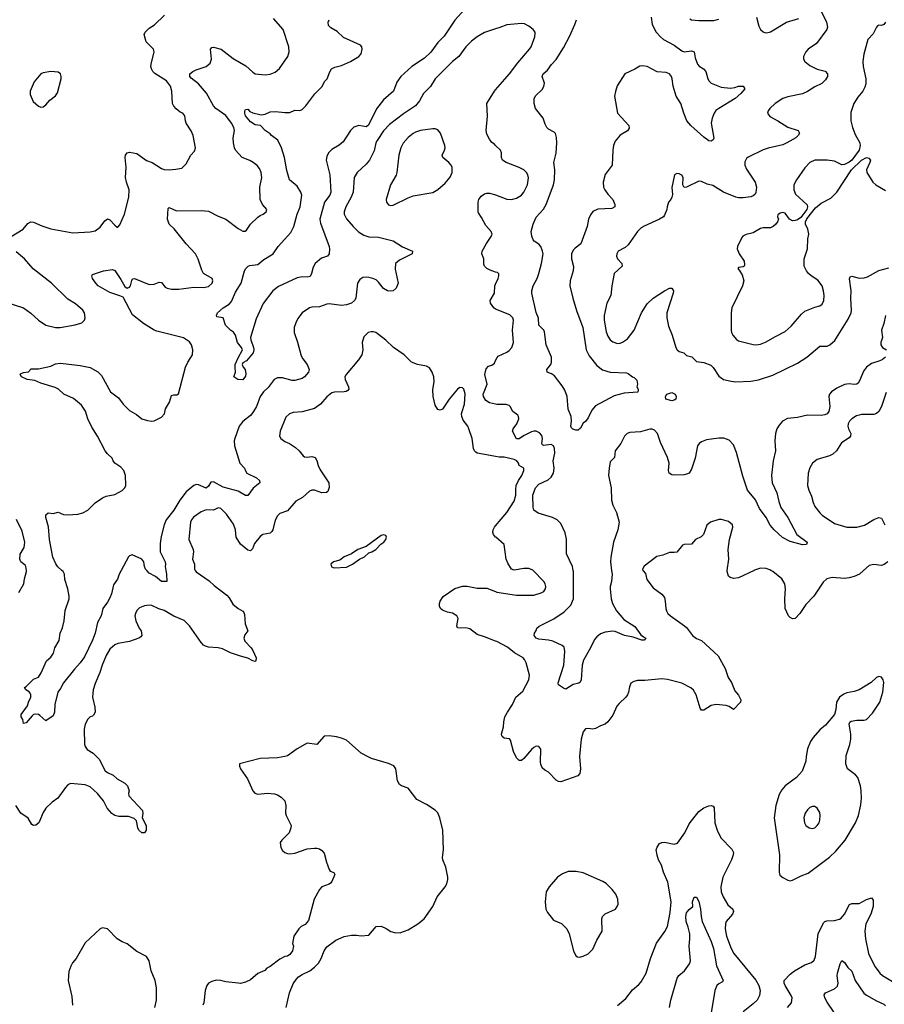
# Model space of a CAD drawing. Header units: inches. Extents: x 1839270 to 1929235, y 762242 to 910350.
# Tile 33 of 256: x 1856138 to 1863154, y 786477 to 794470. Entities that reach past the tile are written whole.
import ezdxf

# ---------------------------------------------------------------- set-up
doc = ezdxf.new("R2010")
doc.units = ezdxf.units.IN
doc.header["$MEASUREMENT"] = 0
for name, color, linetype in [('B8758', 7, 'Continuous'), ('B8759', 7, 'Continuous'), ('B8768', 7, 'Continuous'), ('B8769', 7, 'Continuous')]:
    doc.layers.add(name, color=color, linetype=linetype)

msp = doc.modelspace()

# ---------------------------------------------------------------- linework, layer by layer
at = {"layer": 'B8758', "color": 5}
for points, elevation in [([(1857563.2, 790000), (1857570, 789987.4), (1857675.3, 789915.3), (1857715.6, 789875.6), (1857818.6, 789798.6), (1857837.4, 789777.4), (1857866.6, 789726.6), (1857910, 789688.9), (1857947.9, 789667.9), (1857957, 789657), (1857962, 789642), (1857967.1, 789567.1), (1857990.4, 789510), (1857964.7, 789475.3), (1857957.8, 789450), (1857965.9, 789425.9), (1858016.5, 789370), (1858028.8, 789350), (1858057.6, 789290), (1858054.1, 789265.9), (1858050, 789260.9), (1858030, 789266), (1857990, 789286.6), (1857930, 789302), (1857850, 789329.9), (1857783.8, 789363.8), (1857750, 789371.6), (1857670, 789375.8), (1857644.9, 789384.9), (1857630, 789393.1), (1857610, 789414.7), (1857517.1, 789550), (1857472.1, 789592.1), (1857388.3, 789628.3), (1857310, 789673.1), (1857266.3, 789686.3), (1857210, 789714.7), (1857190, 789716.3), (1857150, 789711.2), (1857110, 789696.3), (1857090, 789675.1), (1857077.1, 789650), (1857073.4, 789630), (1857080.4, 789590), (1857108.7, 789530), (1857123.8, 789510), (1857128, 789470), (1857120.4, 789459.6), (1857106, 789450), (1857030, 789421.7), (1856934.6, 789405.4), (1856910, 789395.1), (1856870, 789359.7), (1856839.6, 789310), (1856806.4, 789230), (1856787.9, 789170), (1856750, 789082), (1856734.7, 789030), (1856730.3, 788970), (1856747.8, 788890), (1856750.2, 788850), (1856736.7, 788823.3), (1856730, 788817), (1856710, 788811.8), (1856690, 788792), (1856670.4, 788750), (1856662.4, 788710), (1856664.8, 788590), (1856670.2, 788570), (1856686.5, 788546.5), (1856735.1, 788515), (1856785.2, 788465.2), (1856817, 788397), (1856833, 788373), (1856850, 788359), (1856896.4, 788336.4), (1856930, 788306.4), (1856990, 788272.7), (1857012.4, 788250), (1857026, 788210), (1857021, 788190), (1857024, 788170), (1857134.6, 788050), (1857137.4, 788030), (1857132, 787990), (1857163.1, 787930), (1857163.1, 787890), (1857150.2, 787869.8), (1857130, 787869.7), (1857106, 787890), (1857095.6, 787910), (1857086.5, 787966.5), (1857065.8, 787985.8), (1857021, 788001), (1856942.4, 788002.4), (1856910, 788010.9), (1856886.6, 788026.6), (1856847.2, 788070), (1856817.2, 788130), (1856769.3, 788189.3), (1856710, 788242.2), (1856670, 788257.9), (1856550, 788268.3), (1856530, 788258), (1856510, 788237.6), (1856449, 788151), (1856401.5, 788118.5), (1856350.4, 788069.6), (1856330, 788034), (1856293.4, 787950), (1856270, 787932), (1856250, 787929.3), (1856238, 787938), (1856208, 787988), (1856146.6, 788030), (1856106, 788090)], 680), ([(1856130, 789820.5), (1856172.6, 789890), (1856176.4, 789930), (1856193.3, 789990), (1856192.1, 790000)], 680), ([(1856962, 790000), (1856946, 789970), (1856931.5, 789928.5), (1856898.7, 789881.3), (1856882.8, 789810), (1856870, 789778), (1856850, 789740.7), (1856814, 789690), (1856798.9, 789630), (1856770, 789575.3), (1856750.2, 789490), (1856730, 789434.5), (1856663.4, 789296.6), (1856630, 789249.6), (1856582.4, 789197.6), (1856493.4, 789086.6), (1856470, 789041.2), (1856448.8, 789011.2), (1856423.8, 788910), (1856421.6, 788850), (1856410, 788819.3), (1856350, 788779), (1856302.4, 788822.4), (1856290, 788829.5), (1856266.4, 788833.6), (1856250.6, 788829.4), (1856239.8, 788820.2), (1856190, 788761.2), (1856170, 788758), (1856162.7, 788790), (1856149.2, 788810), (1856149.6, 788830), (1856201.2, 788898.8), (1856209.6, 788930), (1856229.6, 788970), (1856229.6, 788990), (1856223.9, 789003.9), (1856215.1, 789015.1), (1856188, 789030), (1856178, 789050), (1856190, 789056), (1856250, 789116), (1856290, 789132), (1856312.9, 789167.1), (1856355.1, 789264.9), (1856390, 789294.8), (1856411.5, 789328.5), (1856424.2, 789370), (1856459.7, 789430), (1856467.7, 789490), (1856486.8, 789533.2), (1856499.8, 789590), (1856507.2, 789672.8), (1856538.3, 789770), (1856540.5, 789790), (1856529.7, 789850), (1856504.7, 789924.7), (1856501.1, 789970), (1856489.8, 789989.8), (1856479, 790000)], 660), ([(1857324, 790000), (1857330.5, 789969.5), (1857332, 789910), (1857290, 789909), (1857241.2, 789950), (1857190, 789977.2), (1857169, 790000)], 660), ([(1860000, 789425.4), (1859910, 789461.5), (1859850, 789478), (1859790, 789524.2), (1859769.8, 789529.8), (1859692, 789532), (1859684.2, 789550), (1859695.4, 789610), (1859685.1, 789630), (1859650, 789651.5), (1859610, 789659.6), (1859570, 789676.2), (1859552.3, 789690), (1859545.1, 789710), (1859544.2, 789730), (1859551, 789750), (1859573.4, 789786.6), (1859670, 789853.7), (1859730, 789872), (1859770, 789871.6), (1859850, 789854.9), (1859930, 789855.6), (1860000, 789827.9)], 680), ([(1858299.1, 786450), (1858327.1, 786570), (1858356.5, 786643.5), (1858380.6, 786679.4), (1858400.7, 786699.3), (1858430, 786719.5), (1858492.3, 786750), (1858530, 786778.4), (1858561.6, 786810), (1858585.1, 786850), (1858608.3, 786911.7), (1858630, 786944.9), (1858703.3, 786996.7), (1858771.4, 787028.6), (1858830, 787039.5), (1858870, 787039.5), (1858910, 787032.4), (1858970, 787038), (1859030, 787108), (1859070, 787110.6), (1859112.3, 787092.3), (1859150, 787067.7), (1859190, 787056.3), (1859230, 787060.7), (1859290, 787082.8), (1859368.7, 787130), (1859419, 787170), (1859489.4, 787270), (1859525.1, 787350), (1859589.6, 787430), (1859604.2, 787455.8), (1859613, 787490), (1859611.3, 787510), (1859596.9, 787590), (1859573, 787650), (1859569.7, 787670), (1859577.4, 787730), (1859573, 787890), (1859548.5, 787990), (1859530.7, 788030.7), (1859510, 788052.8), (1859438.8, 788098.8), (1859360.1, 788140.1), (1859291.2, 788231.2), (1859235.3, 788250), (1859221.2, 788261.2), (1859203.7, 788290), (1859191.5, 788390), (1859173.6, 788413.6), (1859130, 788433.3), (1858991.9, 788471.9), (1858964.8, 788484.8), (1858910, 788517.2), (1858790, 788620.9), (1858750, 788638), (1858710, 788649.5), (1858650, 788657), (1858610, 788654.5), (1858550, 788587.3), (1858470, 788595.8), (1858390, 788551.2), (1858310, 788495.1), (1858290, 788488), (1858230, 788476.9), (1858090, 788471.5), (1857922, 788430), (1857922, 788410), (1857931, 788390), (1857987, 788307), (1858030.7, 788210), (1858046, 788190), (1858070, 788182), (1858150, 788190.4), (1858204.7, 788184.7), (1858230, 788176.3), (1858259, 788159), (1858288.3, 788128.3), (1858298, 788090), (1858295.5, 788030), (1858300.5, 788010), (1858340.5, 787930), (1858339.1, 787910), (1858324, 787870), (1858264.9, 787810), (1858253, 787790), (1858256.4, 787750), (1858270, 787725.5), (1858290, 787708.5), (1858310, 787700.3), (1858330, 787698.7), (1858370, 787704.2), (1858470, 787738.7), (1858530, 787745.3), (1858550, 787744.9), (1858570, 787738.4), (1858590, 787725.5), (1858610, 787702.8), (1858627, 787630), (1858650, 787571), (1858658, 787558), (1858686, 787546), (1858696, 787530), (1858670, 787474), (1858659.2, 787460.8), (1858650, 787452.3), (1858590.4, 787429.6), (1858570, 787409), (1858528.2, 787330), (1858481.4, 787158.6), (1858454.4, 787125.6), (1858422, 787110), (1858402, 787090), (1858362, 787030), (1858351.3, 786970), (1858361, 786950), (1858351, 786910), (1858330, 786882), (1858310.8, 786869.2), (1858290, 786864), (1858250, 786844), (1858170, 786784), (1858144.7, 786770), (1858127.3, 786752.7), (1858070, 786726), (1858010, 786675.8), (1857970, 786656), (1857930, 786647.1), (1857910, 786648.2), (1857810, 786658.7), (1857768, 786670), (1857733.1, 786673.1), (1857696.7, 786663.3), (1857670, 786649.3), (1857655.5, 786630), (1857643, 786590), (1857632.7, 786490), (1857625.5, 786470)], 720), ([(1857234, 786450), (1857249.5, 786510), (1857249.4, 786610), (1857236.2, 786670), (1857205.1, 786750), (1857189.4, 786829.4), (1857166.3, 786866.3), (1857090, 786906.6), (1857010, 786967.3), (1856970, 786983.6), (1856930, 787009.6), (1856850, 787089.3), (1856810, 787097.2), (1856790, 787089.2), (1856670, 786976), (1856596.3, 786850), (1856566.3, 786813.7), (1856552.1, 786787.9), (1856536.7, 786743.3), (1856532.7, 786670), (1856561.1, 786541.1), (1856567.2, 786470)], 720)]:
    msp.add_lwpolyline(points, dxfattribs=dict(at, elevation=elevation))
at = {"layer": 'B8759', "color": 5}
for points, elevation in [([(1856068.9, 792711.1), (1856167.4, 792770), (1856203.3, 792816.7), (1856229.6, 792830.4), (1856250, 792827.2), (1856317.8, 792797.8), (1856390, 792773.4), (1856570, 792740.3), (1856710, 792748.7), (1856750, 792757.1), (1856790, 792785.5), (1856830, 792836.3), (1856850, 792853), (1856870, 792846.4), (1856910, 792801.6), (1856930, 792786), (1856933.3, 792786.7), (1856950, 792804.7), (1856987.8, 792890), (1857022.7, 793030), (1857026, 793090), (1857004.4, 793150), (1856997.7, 793190), (1857003.1, 793270), (1856993, 793350), (1856996.2, 793370), (1857009.7, 793390.3), (1857030, 793394.4), (1857090, 793382.6), (1857167.5, 793327.5), (1857213, 793310), (1857290, 793260.9), (1857310, 793254.6), (1857350, 793251.8), (1857404.2, 793255.8), (1857454.3, 793265.7), (1857490, 793300.7), (1857527.3, 793370), (1857556.4, 793403.6), (1857566, 793430), (1857545.4, 793530), (1857530, 793566.6), (1857489.7, 793630), (1857482.4, 793650), (1857478.7, 793690), (1857460.9, 793710), (1857440.5, 793720.5), (1857407.3, 793747.3), (1857388.2, 793768.2), (1857376.8, 793790), (1857372.4, 793890), (1857362.9, 793930), (1857330, 793973.8), (1857234.5, 794034.5), (1857218.5, 794050), (1857207.6, 794070), (1857203.5, 794090), (1857205.8, 794110), (1857229.6, 794210), (1857222.7, 794230), (1857165.1, 794290), (1857149, 794350), (1857156, 794370), (1857190, 794401.6), (1857232.2, 794427.8), (1857312.7, 794507.3)], 680), ([(1859750, 794556.4), (1859670, 794467.1), (1859583.3, 794336.7), (1859530, 794284.8), (1859474.1, 794205.9), (1859421.7, 794158.3), (1859319.1, 794090), (1859230.4, 794010), (1859198, 793962), (1859170.4, 793890), (1859090, 793819.7), (1859033.6, 793746.3), (1858967.5, 793612.5), (1858950, 793601.1), (1858890, 793609.9), (1858850, 793598.2), (1858822.7, 793570), (1858762.8, 793477.2), (1858730, 793452.4), (1858670, 793417.6), (1858643.6, 793390), (1858630, 793359.3), (1858624.9, 793330), (1858655.7, 793210), (1858662.6, 793070), (1858654.1, 793045.9), (1858612.5, 792987.5), (1858574.4, 792850), (1858578.6, 792818.6), (1858648.4, 792630), (1858653.2, 792606.8), (1858650.6, 792570), (1858634.8, 792550), (1858586.6, 792533.4), (1858535.5, 792490), (1858518.9, 792461.1), (1858506.4, 792410), (1858494.1, 792385.9), (1858470, 792379.7), (1858430, 792382.6), (1858390, 792375.4), (1858236.9, 792303.1), (1858192.1, 792267.9), (1858113.2, 792166.8), (1858058.3, 792041.7), (1858010.7, 791890), (1858013, 791870), (1858035.8, 791810), (1858038, 791790), (1858033.5, 791766.5), (1857978.8, 791701.2), (1857950, 791684), (1857943, 791670), (1857950.8, 791650), (1857967.7, 791630), (1857974.4, 791594.4), (1857970, 791575.3), (1857950, 791546), (1857908, 791550), (1857875.3, 791570), (1857889.5, 791610), (1857885.3, 791645.3), (1857887.4, 791670), (1857910, 791724), (1857946, 791790), (1857938, 791810), (1857905.6, 791850), (1857888.6, 791908.6), (1857874, 791934), (1857850, 791949.6), (1857809.4, 791990), (1857790, 792048.7), (1857738, 792058), (1857734, 792070), (1857744.5, 792090), (1857790, 792130.3), (1857838.2, 792161.8), (1857857.5, 792182.5), (1857890, 792259.1), (1857934, 792330), (1857961.2, 792430), (1857974, 792450), (1857992, 792468), (1858006, 792474), (1858070, 792483.1), (1858118, 792522), (1858196, 792570), (1858236.3, 792630), (1858337.4, 792742.6), (1858362.9, 792790), (1858389.2, 792890), (1858414.5, 792950), (1858426.5, 793046.5), (1858420.3, 793070), (1858390, 793119.7), (1858327.9, 793170), (1858305.4, 793245.4), (1858288.1, 793350), (1858262.2, 793430), (1858231.5, 793491.5), (1858180.5, 793530), (1858170, 793544.5), (1858129.3, 793570), (1858093.2, 793610), (1858050, 793616.4), (1858010, 793641.8), (1857969.9, 793690), (1857963.9, 793710), (1857966, 793730), (1857970, 793740.5), (1857990, 793743.8), (1858005.6, 793725.6), (1858030, 793713.4), (1858097.5, 793697.5), (1858130, 793702.6), (1858170, 793722.3), (1858214.9, 793725.1), (1858290, 793716), (1858330, 793717), (1858370, 793734.4), (1858410, 793734), (1858430, 793740.3), (1858460.5, 793770), (1858532.9, 793867.1), (1858590, 793926), (1858615.1, 793970), (1858631.9, 793990), (1858654.1, 794045.9), (1858669.6, 794070), (1858695.8, 794084.2), (1858750, 794098.6), (1858823.7, 794130), (1858889.3, 794170), (1858907.9, 794192.1), (1858916.3, 794230), (1858913.6, 794250), (1858903.5, 794263.5), (1858764.8, 794324.8), (1858714, 794374), (1858662.6, 794402.6), (1858642.7, 794422.7), (1858641.6, 794450), (1858649.6, 794470)], 640), ([(1856479, 790000), (1856448.7, 790028.7), (1856432.3, 790052.3), (1856407.4, 790107.4), (1856380.4, 790250), (1856372.1, 790352.1), (1856349.7, 790430), (1856350, 790451.3), (1856370, 790466), (1856410, 790461), (1856450, 790471), (1856494.6, 790454.6), (1856530, 790450.3), (1856610, 790455.3), (1856650, 790466.7), (1856690, 790489), (1856750, 790547.6), (1856810, 790588.7), (1856838.8, 790601.2), (1856910, 790616.9), (1856970, 790648.1), (1856992.2, 790670), (1856999.2, 790690), (1856995.4, 790770), (1856982.4, 790810), (1856958.3, 790838.3), (1856910.9, 790870.9), (1856895.6, 790890), (1856887.3, 790910), (1856850, 790944.7), (1856830.5, 790970.5), (1856770, 791089.7), (1856723.2, 791163.2), (1856692.1, 791230), (1856671.5, 791291.5), (1856639.5, 791339.5), (1856574.1, 791394.1), (1856496, 791430), (1856452.3, 791470), (1856425.5, 791485.5), (1856310, 791518.9), (1856260.8, 791540.8), (1856199, 791550), (1856154, 791570), (1856142, 791590), (1856144.7, 791595.3), (1856170, 791606), (1856210, 791611.3), (1856230, 791636), (1856290, 791634.9), (1856390, 791657.3), (1856430, 791675.5), (1856470, 791682.4), (1856630, 791663.6), (1856710, 791646), (1856771.2, 791611.2), (1856801.2, 791581.2), (1856874, 791450), (1856939.7, 791399.7), (1856977, 791350), (1857030, 791297.4), (1857085.7, 791265.7), (1857130, 791230.6), (1857175.2, 791215.2), (1857210, 791210.5), (1857230, 791212.7), (1857290, 791244.4), (1857314, 791270), (1857321.3, 791310), (1857354.8, 791365.2), (1857370, 791418.8), (1857390, 791425.5), (1857414.2, 791425.8), (1857426, 791434), (1857482.4, 791650), (1857501.6, 791690), (1857539.5, 791750), (1857543.7, 791790), (1857532.7, 791830), (1857515.2, 791855.2), (1857467, 791887), (1857250, 791941.4), (1857229.4, 791949.4), (1857143.7, 792003.7), (1857054.2, 792074.2), (1856976.6, 792216.6), (1856949.7, 792229.7), (1856870, 792255.1), (1856776, 792310), (1856756, 792330), (1856729, 792370), (1856724, 792390), (1856730, 792402), (1856818, 792430), (1856890, 792442.8), (1856910, 792434), (1856959.9, 792359.9), (1856990, 792302.8), (1857010, 792290.4), (1857030, 792299.3), (1857038, 792310), (1857047, 792353), (1857054.2, 792365.8), (1857070, 792368.7), (1857190, 792321.7), (1857230, 792324.4), (1857270, 792338.4), (1857290, 792336.3), (1857319.5, 792299.5), (1857336, 792290), (1857370, 792282), (1857430, 792281.6), (1857550, 792298.9), (1857630, 792294.9), (1857670, 792304.6), (1857698.7, 792330), (1857706, 792350), (1857699.6, 792370), (1857629.6, 792410), (1857616.3, 792436.3), (1857586.5, 792526.5), (1857564, 792570), (1857489.8, 792649.8), (1857391.2, 792771.2), (1857349.8, 792810), (1857336.4, 792850), (1857342.5, 792937.5), (1857350, 792946), (1857410, 792917.1), (1857610, 792921.5), (1857670, 792915.8), (1857750, 792874.9), (1857810, 792851.7), (1857910, 792775.6), (1857950, 792754.4), (1857966.6, 792753.4), (1857977.7, 792762.3), (1858011.6, 792810), (1858070, 792868), (1858090, 792881.6), (1858113.2, 792890), (1858139.3, 792910), (1858144, 792930), (1858109.6, 792969.6), (1858089.6, 793010), (1858087.8, 793110), (1858103.5, 793190), (1858098.3, 793230), (1858083.1, 793263.1), (1858066.2, 793286.2), (1858031.9, 793311.9), (1858006.3, 793326.3), (1857942.9, 793350), (1857890, 793409.6), (1857880.4, 793430), (1857873.1, 793470), (1857870.8, 793510), (1857880.3, 793570), (1857874.5, 793594.5), (1857856.8, 793630), (1857810, 793693.3), (1857730, 793749.8), (1857711.4, 793770), (1857654.2, 793874.2), (1857588.9, 793948.9), (1857530, 793994.5), (1857518.7, 794010), (1857519.6, 794030), (1857542.9, 794050), (1857570, 794062.8), (1857650.8, 794089.2), (1857682.6, 794117.4), (1857695.8, 794150), (1857685.2, 794230), (1857696, 794244), (1857712.1, 794247.9), (1857772.2, 794230), (1857870, 794154.6), (1857974.4, 794094.4), (1858030, 794043.6), (1858050, 794031.8), (1858130, 794022.4), (1858170, 794027.2), (1858210, 794045.3), (1858246.8, 794073.2), (1858314, 794170), (1858325.2, 794210), (1858322.7, 794250), (1858275.8, 794390), (1858198.8, 794478.8)], 660), ([(1860000, 794394.7), (1859910, 794364.7), (1859850, 794331.3), (1859804.8, 794295.2), (1859758.7, 794250), (1859702.4, 794170), (1859650, 794131.2), (1859510.3, 793990), (1859471.7, 793928.3), (1859414.9, 793870), (1859381.5, 793810), (1859349.5, 793770.5), (1859253.2, 793706.8), (1859140.2, 793619.8), (1859090, 793568.4), (1859038.2, 793490), (1859029.2, 793470), (1859014.4, 793405.6), (1858976, 793330), (1858950, 793296.3), (1858877, 793230), (1858851.8, 793190), (1858843.2, 793070), (1858828.2, 793030), (1858784.3, 792950), (1858771.3, 792910), (1858772.3, 792892.3), (1858790, 792852.7), (1858843.7, 792790), (1858888, 792748), (1858930, 792719.6), (1858970, 792708.3), (1859050, 792705.6), (1859170, 792676), (1859245.4, 792625.4), (1859326, 792590), (1859322.8, 792570), (1859221.3, 792518.7), (1859188.8, 792490), (1859184.8, 792444.8), (1859210.4, 792330), (1859194, 792290), (1859170, 792269.6), (1859150, 792265.6), (1859122, 792270), (1859090, 792287.3), (1859050, 792339.6), (1859030, 792358), (1859004, 792370), (1858970, 792378), (1858950, 792380.5), (1858923.1, 792376.9), (1858898.6, 792361.4), (1858878.4, 792330), (1858865.3, 792210), (1858853.7, 792190), (1858830.4, 792170), (1858790, 792155.3), (1858750, 792149.8), (1858650, 792162.5), (1858630, 792161.2), (1858570, 792139.8), (1858510, 792136.2), (1858490.4, 792129.6), (1858430.7, 792090), (1858410, 792066.6), (1858394.4, 792045.6), (1858377.6, 792010), (1858366.7, 791970), (1858365.3, 791930), (1858392.7, 791852.7), (1858422.2, 791742.2), (1858435.8, 791715.8), (1858470.5, 791670), (1858487.3, 791630), (1858480.5, 791610), (1858449, 791571), (1858430, 791558), (1858370, 791541), (1858350, 791540.9), (1858270, 791563.5), (1858230, 791561.4), (1858204.2, 791550), (1858154.6, 791485.4), (1858117.8, 791450), (1858090, 791411.3), (1858058.5, 791330), (1858030, 791280.7), (1858010, 791257.6), (1857950, 791207.6), (1857920.3, 791170), (1857883.6, 791070), (1857879.6, 791050), (1857881.1, 791010), (1857923.7, 790870), (1857962, 790830), (1857970, 790806.8), (1857982, 790790), (1858059.1, 790750), (1858084, 790730), (1858087.3, 790710), (1858032.4, 790667.6), (1857990, 790607.3), (1857970, 790608.3), (1857910, 790641.5), (1857790, 790674.9), (1857710, 790719.3), (1857690, 790715.4), (1857670, 790683.5), (1857650, 790667.1), (1857590, 790694.7), (1857570, 790697.4), (1857550, 790687.8), (1857490, 790638.2), (1857436.3, 790570), (1857390, 790489.8), (1857325.5, 790410), (1857309.4, 790370.6), (1857285.9, 790274.1), (1857278.2, 790218.2), (1857278, 790150), (1857318.7, 790070), (1857321.3, 790050), (1857317.6, 790030), (1857324, 790000)], 660), ([(1860000, 793449.3), (1859990, 793459.3), (1859970, 793473.2), (1859950, 793499), (1859930, 793542), (1859922.9, 793570), (1859933.4, 793686.6), (1859929.7, 793790), (1859990, 793888.7), (1860000, 793900.2)], 660), ([(1860000, 792421.8), (1859955.6, 792435.6), (1859929.6, 792449.6), (1859909.5, 792469.5), (1859904.1, 792484.1), (1859904.5, 792530), (1859889.4, 792570), (1859892, 792590), (1859926.5, 792653.5), (1859964.5, 792710), (1859971.8, 792730), (1859962.9, 792750), (1859920.6, 792800.6), (1859885.6, 792865.6), (1859860.9, 792900.9), (1859857.2, 792910), (1859857.7, 792990), (1859862.6, 793010), (1859882.6, 793037.4), (1859910, 793056.1), (1859930, 793060.8), (1859950, 793060.9), (1859990, 793051.8), (1860000, 793048)], 660), ([(1856010, 792183.6), (1856170.2, 792130.2), (1856228.2, 792088.2), (1856290.5, 792030), (1856350.3, 791990.3), (1856430, 791970.3), (1856466, 791970), (1856587.9, 791992.1), (1856642, 792010), (1856664, 792030), (1856669.4, 792050.6), (1856663.7, 792090), (1856650, 792113.2), (1856590, 792163.7), (1856530, 792200.7), (1856396.1, 792330), (1856248.2, 792448.2), (1856176.8, 792530), (1856110, 792585.3)], 680), ([(1860000, 792119.2), (1859999.5, 792119.5), (1859985.6, 792130), (1859958, 792170), (1859955.1, 792190), (1859989.7, 792250), (1859993.7, 792310), (1860000, 792324)], 660), ([(1860000, 790924.7), (1859867.5, 790947.5), (1859851.2, 790951.2), (1859839.7, 790959.7), (1859829.5, 790970), (1859820.7, 790990), (1859809.6, 791070), (1859783, 791150), (1859773.6, 791170), (1859738, 791218), (1859724.7, 791250), (1859722.7, 791270), (1859727.4, 791290), (1859748.7, 791350), (1859751.8, 791431.8), (1859742.4, 791470), (1859730, 791482.4), (1859710, 791485.1), (1859690, 791471), (1859623.9, 791390), (1859570, 791309.4), (1859550, 791299.5), (1859530, 791307), (1859510, 791341.2), (1859493.1, 791410), (1859490.9, 791469.1), (1859500.5, 791530), (1859498, 791570), (1859485.2, 791610), (1859463.2, 791643.2), (1859438.6, 791658.6), (1859366, 791670), (1859318, 791690), (1859259, 791750), (1859172.7, 791810), (1859109.7, 791869.6), (1859050, 791915.1), (1859028, 791930), (1859010, 791936), (1858990, 791936), (1858964.7, 791930), (1858930, 791895.3), (1858917.3, 791850), (1858922.8, 791790), (1858914, 791750), (1858887.7, 791710), (1858786, 791590), (1858775.8, 791570), (1858778, 791550), (1858806, 791490), (1858808.4, 791470), (1858799.7, 791460.3), (1858787.8, 791452.2), (1858771.1, 791448.9), (1858693.2, 791446.8), (1858670, 791441), (1858630, 791408), (1858579.5, 791350), (1858530, 791315.1), (1858430, 791288), (1858358, 791282), (1858327.3, 791270), (1858296.7, 791243.3), (1858250.4, 791130), (1858245.5, 791090), (1858257.3, 791070), (1858290, 791045.5), (1858328.5, 791028.5), (1858376.7, 790996.7), (1858406, 790970), (1858438.8, 790930), (1858450, 790922), (1858470, 790918), (1858510, 790924.4), (1858534.9, 790914.9), (1858550, 790890.7), (1858560.2, 790850), (1858575.3, 790815.3), (1858646, 790710), (1858648.6, 790671.4), (1858639, 790641), (1858628.1, 790631.9), (1858590, 790629.7), (1858530, 790651.1), (1858510, 790651.3), (1858490, 790642.4), (1858434, 790590), (1858378.6, 790561.4), (1858310, 790483), (1858250, 790460.7), (1858230, 790442), (1858210, 790406), (1858192.4, 790330), (1858183.9, 790316.1), (1858170, 790303), (1858110.3, 790289.7), (1858090, 790275.6), (1858042.8, 790217.2), (1858026.2, 790173.8), (1858010, 790159.3), (1857990, 790164.2), (1857930, 790212.3), (1857895.4, 790270), (1857888.7, 790330), (1857873.5, 790373.5), (1857817.3, 790457.3), (1857770, 790502), (1857750, 790506.6), (1857710, 790489), (1857650, 790490.8), (1857610, 790475.3), (1857549.4, 790430.6), (1857533.1, 790410), (1857524.6, 790390), (1857511.8, 790250), (1857546, 790170), (1857548.9, 790150), (1857540.3, 790090), (1857556.5, 790050), (1857557.8, 790010), (1857563.2, 790000)], 680), ([(1860000, 791347.7), (1859950, 791359.1), (1859919.4, 791379.4), (1859900.9, 791410), (1859900.3, 791430), (1859905.8, 791450), (1859931.1, 791510), (1859913.7, 791590), (1859924.2, 791635.8), (1859943.3, 791656.7), (1859970, 791666.7), (1859990, 791680.5), (1860000, 791702.2)], 660), ([(1856192.1, 790000), (1856188.4, 790030), (1856181.8, 790041.8), (1856147.3, 790070), (1856138.4, 790090), (1856141.3, 790130), (1856175.1, 790184.9), (1856180.9, 790230), (1856157.6, 790317.6), (1856111.6, 790411.6)], 680), ([(1860000, 790270.6), (1859983.5, 790290), (1859978.3, 790310), (1859981.1, 790330), (1859991.5, 790350), (1860000, 790360.3)], 680), ([(1857169, 790000), (1857159.8, 790010), (1857150.8, 790030), (1857144.8, 790070), (1857129.7, 790090), (1857050, 790125), (1857030, 790118.2), (1857020.8, 790110), (1856962, 790000)], 660)]:
    msp.add_lwpolyline(points, dxfattribs=dict(at, elevation=elevation))
for points, elevation in [([(1856390, 794049.3), (1856330, 794039.5), (1856310.4, 794029.6), (1856255.6, 793964.4), (1856222, 793890), (1856223.4, 793863.4), (1856246.4, 793806.4), (1856290, 793766.8), (1856310, 793761), (1856330, 793762.8), (1856350, 793778.8), (1856382.8, 793817.2), (1856428.1, 793851.9), (1856444.7, 793875.3), (1856474.5, 793990), (1856476, 794010), (1856469.3, 794029.3), (1856450, 794044)], 720), ([(1859490, 793585.1), (1859390, 793569.6), (1859350, 793556.9), (1859330, 793547.3), (1859290, 793513.6), (1859250, 793466.6), (1859232.2, 793430), (1859214.4, 793370), (1859199.6, 793230), (1859192, 793208), (1859145.7, 793130), (1859110.7, 793010), (1859114, 792990), (1859130, 792967.3), (1859150, 792960.5), (1859170, 792963.8), (1859290, 793024.4), (1859330, 793039.3), (1859490, 793066), (1859530, 793090.7), (1859590, 793142), (1859630, 793191), (1859647, 793230), (1859647.3, 793270), (1859638.4, 793290), (1859620.7, 793310), (1859572.3, 793350), (1859566, 793370), (1859584.5, 793410), (1859589.5, 793430), (1859587.3, 793450), (1859552.7, 793550), (1859530, 793575.1), (1859510, 793583.7)], 680), ([(1859090, 790289.2), (1859070, 790282), (1858950, 790192.3), (1858881, 790170), (1858830, 790133.2), (1858770, 790109), (1858736.3, 790083.7), (1858684.7, 790070), (1858662.8, 790050), (1858667.9, 790027.9), (1858690, 790020.7), (1858790, 790026), (1858838, 790050), (1858895.3, 790090), (1858937.2, 790110), (1858970, 790142.8), (1858995.3, 790150), (1859029, 790170), (1859067.3, 790212.7), (1859092.3, 790230), (1859109.2, 790250), (1859115.1, 790270), (1859110, 790282)], 720)]:
    msp.add_lwpolyline(points, close=True, dxfattribs=dict(at, elevation=elevation))
at = {"layer": 'B8768', "color": 5}
for points, elevation in [([(1861194.8, 790000), (1861196.3, 789996.3), (1861215.2, 789975.2), (1861226, 789926), (1861278.6, 789858.6), (1861347.7, 789807.7), (1861370, 789778.8), (1861377, 789750), (1861380.3, 789690), (1861385.3, 789670), (1861398.4, 789650), (1861419.3, 789630), (1861533, 789550), (1861550, 789534.9), (1861597.6, 789470), (1861630, 789447.8), (1861670.2, 789430.2), (1861806.7, 789306.7), (1861862.9, 789202.9), (1861886.4, 789130), (1861912.9, 789090), (1861942.4, 789022.4), (1861970, 788987.3), (1861990.4, 788950), (1861987.7, 788930), (1861930, 788869.2), (1861894.1, 788894.1), (1861870, 788904), (1861790, 788911.6), (1861750, 788902), (1861690, 788865.1), (1861670, 788866), (1861661, 788881), (1861626.6, 788990), (1861606.8, 789026.8), (1861585, 789045), (1861510, 789083.1), (1861393.6, 789113.6), (1861350, 789118.9), (1861210, 789106), (1861150, 789106.6), (1861121.1, 789098.9), (1861096.8, 789083.2), (1861085.2, 789054.8), (1861078, 789010), (1861070, 788989), (1861057.3, 788970), (1861001.4, 788918.6), (1860983.8, 788896.2), (1860950, 788824.5), (1860910, 788769.6), (1860890, 788751.8), (1860850, 788738), (1860810, 788715.6), (1860790, 788711.8), (1860750, 788716), (1860730, 788713.2), (1860710.7, 788690), (1860694.4, 788630), (1860681.6, 788490), (1860688.2, 788390), (1860684, 788350), (1860668.1, 788331.9), (1860530, 788283.6), (1860510, 788286.6), (1860490, 788296.9), (1860430, 788361.3), (1860398.7, 788378.7), (1860377.8, 788397.8), (1860365.8, 788425.8), (1860363.7, 788443.7), (1860368, 788548), (1860351.3, 788571.3), (1860330, 788571.8), (1860310, 788562.4), (1860290, 788545.6), (1860230, 788471.8), (1860210, 788457), (1860190, 788456), (1860170, 788479.3), (1860146, 788530), (1860121.2, 788621.2), (1860111.3, 788631.3), (1860070, 788638.5), (1860053.3, 788650), (1860050, 788657.2), (1860047, 788670), (1860063.1, 788730), (1860065.5, 788770), (1860075.9, 788810), (1860095.9, 788850), (1860137.4, 788910), (1860164.4, 788970), (1860220, 789020), (1860269.8, 789110), (1860275.1, 789150), (1860246.9, 789250), (1860234.9, 789274.9), (1860222.4, 789290), (1860153.5, 789330), (1860096.8, 789376.8), (1860010, 789421.4), (1860000, 789425.4)], 680), ([(1860000, 789827.9), (1860010, 789823.9), (1860170, 789797.6), (1860310, 789798.4), (1860370, 789817.6), (1860390.9, 789829.1), (1860399.4, 789840.6), (1860405.1, 789850), (1860407.3, 789870), (1860402.9, 789890), (1860392, 789910), (1860304, 790000)], 680), ([(1860940.8, 790000), (1860945, 789970), (1860940.6, 789910), (1860929.4, 789870), (1860928.7, 789848.7), (1860938.2, 789770), (1860948, 789730), (1860980.8, 789670), (1861041.2, 789601.2), (1861130, 789544.9), (1861177.5, 789477.5), (1861199, 789459), (1861218, 789450), (1861206, 789434), (1861186.8, 789433.2), (1861117.2, 789457.2), (1861046.6, 789470), (1860970, 789502.8), (1860950, 789505), (1860890, 789498.4), (1860850, 789483.9), (1860820.5, 789459.6), (1860802.6, 789437.4), (1860770.1, 789370), (1860711.8, 789270), (1860701.1, 789230), (1860693.7, 789110), (1860687, 789093), (1860675.2, 789084.7), (1860627.9, 789072.1), (1860570, 789036), (1860550, 789042.7), (1860509.5, 789069.5), (1860506.6, 789086.6), (1860553.6, 789230), (1860562, 789342), (1860555.1, 789375.1), (1860539, 789390), (1860464.4, 789424.4), (1860430, 789434.3), (1860350, 789440.7), (1860329.2, 789450), (1860314, 789470), (1860315.3, 789490), (1860329.1, 789510.9), (1860334, 789530), (1860354.2, 789545.8), (1860473.5, 789606.5), (1860556.6, 789663.4), (1860610, 789718.4), (1860631.8, 789770), (1860631.6, 789991.6), (1860630, 790000)], 660), ([(1862098.8, 790000), (1861970, 789938.7), (1861930, 789934), (1861903, 789943), (1861890, 789954), (1861878.4, 789990), (1861879.7, 790000)], 680), ([(1862986.3, 790000), (1862951.9, 789968.1), (1862910, 789949.8), (1862870, 789938.8), (1862830, 789934.4), (1862730, 789942), (1862688.4, 789931.6), (1862656.7, 789903.3), (1862583.1, 789790), (1862516.1, 789723.9), (1862469.1, 789650.9), (1862430, 789609.5), (1862410, 789607), (1862390, 789616.2), (1862376.2, 789630), (1862349.7, 789690), (1862345.7, 789770), (1862353, 789850), (1862347.3, 789890), (1862322, 789930), (1862249.4, 789990), (1862233, 790000)], 680), ([(1860990, 786467.9), (1861055.3, 786524.7), (1861110, 786596), (1861162.2, 786637.8), (1861179.8, 786660.2), (1861220.4, 786730), (1861258, 786850), (1861306.6, 786973.4), (1861371.8, 787068.2), (1861393.5, 787110), (1861416.4, 787223.6), (1861423.7, 787310), (1861396.2, 787470), (1861361.4, 787550), (1861345.8, 787605.8), (1861322.3, 787650), (1861311.1, 787688.9), (1861303.1, 787730), (1861310, 787754), (1861330, 787781.6), (1861350, 787792), (1861370, 787793.1), (1861450, 787776.5), (1861475.2, 787784.8), (1861536, 787870), (1861570, 787941.6), (1861650, 788043), (1861690, 788072.2), (1861730, 788088), (1861750, 788090.5), (1861764.5, 788084.5), (1861772.5, 788072.5), (1861778.3, 787950), (1861796.5, 787890), (1861828.7, 787828.7), (1861917.6, 787737.6), (1861930.3, 787710), (1861927.9, 787690), (1861913.2, 787650), (1861844.7, 787510), (1861828.5, 787430), (1861831.1, 787390), (1861847.2, 787350), (1861884.5, 787284.5), (1861924.7, 787250), (1861929.1, 787230), (1861920.8, 787210), (1861871.3, 787150), (1861864.2, 787130), (1861863.8, 787090), (1861874, 787030), (1861912.6, 786930), (1861932.9, 786890), (1862111.9, 786671.9), (1862136, 786630), (1862145.7, 786590), (1862142.4, 786550), (1862121.3, 786510), (1862090, 786479.7), (1862010, 786417)], 680), ([(1861409.8, 786450), (1861420.7, 786510), (1861472.4, 786690), (1861486.3, 786710), (1861532.4, 786750), (1861573, 786807), (1861580.2, 786830), (1861570.6, 786949.4), (1861576.5, 787010), (1861575, 787050), (1861563.5, 787103.5), (1861546.9, 787150), (1861544.3, 787190), (1861550, 787218.4), (1861556.8, 787230), (1861570, 787247.2), (1861599.5, 787270), (1861598.4, 787310), (1861610, 787346), (1861630, 787346.8), (1861650, 787311.3), (1861662.3, 787250), (1861666.7, 787190), (1861676.9, 787150), (1861750, 786986.4), (1861767.4, 786930), (1861792.3, 786790), (1861845.3, 786670), (1861841.6, 786658.4), (1861810, 786643.1), (1861796, 786630), (1861779.2, 786590), (1861747.7, 786407.7)], 660), ([(1862369.5, 786450), (1862401.2, 786490), (1862406, 786530), (1862399.5, 786550), (1862348.3, 786630), (1862340.5, 786650), (1862342.4, 786670), (1862390, 786721.3), (1862425.1, 786750), (1862510, 786797.6), (1862564.5, 786815.5), (1862585.1, 786834.9), (1862595.1, 786864.9), (1862601.7, 786910), (1862616.1, 787050), (1862660.5, 787139.5), (1862670, 787148.9), (1862686.3, 787153.7), (1862750, 787157.6), (1862790, 787169.1), (1862802.6, 787177.4), (1862831.9, 787210), (1862872.4, 787287.6), (1862890, 787294.6), (1862950, 787295.8), (1863010, 787327.4), (1863050, 787342), (1863063.8, 787323.8), (1863062.8, 787270), (1863044.7, 787210), (1863004.4, 787130), (1862995.6, 787070), (1863001.2, 787010), (1863026.7, 786890), (1863051.6, 786831.6), (1863080.7, 786780.7), (1863118, 786730), (1863139.5, 786710), (1863309.4, 786609.4)], 680), ([(1862748.3, 786410), (1862690, 786495.1), (1862670.9, 786530), (1862666.8, 786553.2), (1862677, 786570), (1862750, 786601.8), (1862774.9, 786625.1), (1862780.2, 786650), (1862770.7, 786709.3), (1862772.8, 786730), (1862795.6, 786804.4), (1862810, 786834), (1862830, 786815.5), (1862856.8, 786776.8), (1862890, 786744.9), (1862917.5, 786670), (1862988.9, 786568.9), (1863010, 786551.3), (1863090, 786505.5), (1863150, 786478.9), (1863163.7, 786463.7)], 660)]:
    msp.add_lwpolyline(points, dxfattribs=dict(at, elevation=elevation))
for points, elevation in [([(1863110, 789137.2), (1863090, 789129.3), (1863048, 789090), (1862950, 789029.6), (1862910, 789015.6), (1862850, 789006), (1862825.2, 788994.8), (1862791.3, 788970), (1862766.8, 788930), (1862761, 788870), (1862750.7, 788829.3), (1862677.1, 788742.9), (1862630, 788705.1), (1862576.7, 788643.3), (1862555.3, 788610), (1862531.6, 788550), (1862518.9, 788490), (1862516.1, 788450), (1862487.4, 788370), (1862441.6, 788318.4), (1862348.5, 788250), (1862321.8, 788218.2), (1862300.9, 788179.1), (1862273.6, 788090), (1862261.5, 787990), (1862302.8, 787690), (1862300.3, 787550), (1862306.7, 787526.7), (1862330, 787505.5), (1862370, 787484.9), (1862390, 787480.5), (1862410, 787483.8), (1862479.8, 787520.2), (1862537, 787543), (1862710, 787670.3), (1862759.4, 787720.6), (1862835.1, 787810), (1862920.5, 787950), (1862944, 788010), (1862963.3, 788096.7), (1862969.7, 788150), (1862967.4, 788210), (1862960.9, 788250), (1862938.5, 788318.5), (1862920, 788340), (1862854.7, 788390), (1862840.4, 788430), (1862843.3, 788496.7), (1862874.5, 788585.5), (1862883.5, 788630), (1862883.1, 788670), (1862868.9, 788751.1), (1862873.6, 788766.4), (1862885.2, 788774.8), (1862930, 788783.8), (1862990, 788782.4), (1863009, 788790), (1863058.2, 788841.8), (1863117.6, 788930), (1863142.9, 789010), (1863149.3, 789090), (1863145.2, 789110), (1863130, 789133.2)], 720), ([(1862570, 788082.9), (1862550, 788074), (1862530, 788056.2), (1862512.4, 788030), (1862502, 787990), (1862506.7, 787950), (1862517.3, 787930), (1862544.7, 787910), (1862570, 787904.9), (1862590, 787910.7), (1862610, 787927.7), (1862624.5, 787950), (1862631.7, 787971.7), (1862634, 788010), (1862630, 788034), (1862610, 788069.3), (1862590, 788082)], 740), ([(1860590, 787556), (1860542.8, 787537.2), (1860502.8, 787510), (1860434.8, 787430), (1860410.8, 787390), (1860402.8, 787310), (1860407.3, 787250), (1860422, 787222), (1860470, 787161), (1860533.7, 787133.7), (1860578, 787090), (1860598, 787050), (1860631.3, 786910), (1860651.6, 786871.6), (1860663.6, 786863.6), (1860681, 786861), (1860710, 786866.8), (1860750, 786887.3), (1860790, 786926), (1860822.5, 786997.5), (1860863.7, 787070), (1860863.1, 787170), (1860868.3, 787190), (1860890, 787211.7), (1860972.3, 787250), (1860987, 787270), (1860994.5, 787290), (1860992.3, 787330), (1860976, 787370), (1860946, 787410), (1860897.2, 787457.2), (1860870, 787475.1), (1860710, 787544.5), (1860654.2, 787554.2)], 720)]:
    msp.add_lwpolyline(points, close=True, dxfattribs=dict(at, elevation=elevation))
at = {"layer": 'B8769', "color": 5}
for points, elevation in [([(1861262, 794490), (1861270.3, 794430), (1861303.2, 794370), (1861337.3, 794330), (1861361.7, 794310), (1861450, 794262), (1861510, 794217.8), (1861530, 794210.2), (1861590, 794216.9), (1861610, 794210.4), (1861619.2, 794159.2), (1861638.9, 794110), (1861652.8, 794092.8), (1861686, 794070), (1861704.9, 794050), (1861721.3, 793990), (1861732.7, 793970), (1861750, 793954.4), (1861830, 793921.7), (1861905.4, 793914.6), (1861940.1, 793919.9), (1861970, 793930.4), (1862010, 793930.6), (1862021, 793910), (1861990.7, 793870), (1861944, 793830), (1861810, 793749.7), (1861788.1, 793731.9), (1861772.2, 793710), (1861755.8, 793670), (1861748.5, 793630), (1861771, 793509), (1861766, 793494), (1861750, 793484), (1861730, 793486.6), (1861690, 793515.6), (1861583.5, 793610), (1861552.3, 793650), (1861526, 793710), (1861503.1, 793790), (1861463.9, 793850), (1861441.4, 793930), (1861433.3, 793990), (1861426.2, 794010), (1861410, 794031.6), (1861382.6, 794042.6), (1861310, 794046), (1861230, 794089.7), (1861190, 794096.4), (1861170, 794092.8), (1861130, 794067.1), (1861049.1, 794030.9), (1860986.1, 793933.9), (1860971.5, 793888.4), (1860964.9, 793850), (1860989.1, 793710), (1861081, 793610), (1861084.7, 793590), (1861070.9, 793569.1), (1861010, 793532.7), (1860970, 793485.2), (1860957, 793450), (1860950.4, 793410.4), (1860944.9, 793290), (1860890, 793212), (1860871.5, 793150), (1860876.5, 793110), (1860884.9, 793090), (1860910, 793054.4), (1860950.5, 793010), (1860968.4, 792970), (1860967.7, 792950), (1860942, 792938), (1860830, 792932.9), (1860790, 792912.2), (1860770, 792886.6), (1860754.6, 792850), (1860742.9, 792790), (1860692.4, 792650), (1860644.4, 792615.6), (1860630, 792598.7), (1860617, 792570), (1860615.5, 792530), (1860633, 792467), (1860628.8, 792430), (1860604.9, 792350), (1860602.4, 792310), (1860626.7, 792210), (1860657.3, 792110), (1860707.2, 791970), (1860734.6, 791790), (1860760.2, 791740.2), (1860822.2, 791662.2), (1860867.7, 791627.8), (1860930, 791608.2), (1861062.5, 791602.5), (1861076.7, 791596.7), (1861110, 791571), (1861125.4, 791565.4), (1861144.7, 791544.7), (1861150.6, 791510.6), (1861146.8, 791490), (1861158, 791470), (1861157.5, 791462.5), (1861154.8, 791450), (1861150, 791447.3), (1861042.3, 791437.7), (1860962.8, 791417.2), (1860810, 791334.5), (1860779.5, 791300.5), (1860750, 791239), (1860730, 791209.2), (1860710, 791195.3), (1860690, 791154), (1860670, 791139), (1860650, 791137.2), (1860626.3, 791146.3), (1860615.5, 791155.5), (1860609.3, 791170), (1860615.6, 791210), (1860613, 791250), (1860588.5, 791308.5), (1860579.8, 791410), (1860561.3, 791461.3), (1860538.8, 791498.8), (1860478.2, 791578.2), (1860454.7, 791594.7), (1860419.5, 791610), (1860416.3, 791630), (1860447.6, 791670), (1860454.7, 791690), (1860454, 791730), (1860411.3, 791830), (1860396.9, 791936.9), (1860390.6, 791950.6), (1860351.7, 791990), (1860347.4, 792047.4), (1860330, 792092.7), (1860293.8, 792250), (1860294.2, 792270), (1860304.5, 792310), (1860338.4, 792370), (1860351.9, 792410), (1860372.1, 792490), (1860384.6, 792570), (1860381.6, 792590), (1860366, 792630), (1860350, 792648.3), (1860311.9, 792671.9), (1860303.6, 792683.6), (1860292.6, 792712.6), (1860288.1, 792750), (1860304.2, 792810), (1860330, 792867), (1860388.6, 792931.4), (1860411, 792969), (1860468.7, 793128.7), (1860476.8, 793170), (1860481.5, 793250), (1860471.6, 793310), (1860492.3, 793387.8), (1860496.9, 793470), (1860494, 793514), (1860485.2, 793545.2), (1860476, 793556), (1860430, 793581.2), (1860415.9, 793595.9), (1860402, 793622), (1860386.9, 793670), (1860324.7, 793750), (1860313, 793790), (1860313.3, 793830), (1860325.7, 793854.3), (1860377.4, 793902.6), (1860391.5, 793928.5), (1860395.3, 793955.3), (1860378.5, 794010), (1860385.7, 794030), (1860420, 794060), (1860452.9, 794107.1), (1860490, 794146.7), (1860550, 794241.7), (1860602, 794338), (1860643.1, 794430), (1860655.9, 794470)], 640), ([(1862630, 794561), (1862683.8, 794450), (1862693, 794410), (1862688, 794390), (1862603.7, 794276.3), (1862537.3, 794230), (1862518, 794210), (1862497.1, 794170), (1862498, 794150), (1862508, 794130), (1862550, 794097.6), (1862610, 794068.8), (1862673.4, 794053.4), (1862692.4, 794030), (1862692.2, 794010), (1862677, 793983), (1862648.2, 793951.8), (1862590, 793925.1), (1862531.6, 793888.4), (1862490.8, 793869.2), (1862370, 793843.1), (1862330, 793829.7), (1862268.7, 793790), (1862223.8, 793750), (1862210.4, 793730), (1862206, 793710), (1862225.3, 793685.3), (1862290, 793650.3), (1862370, 793598.5), (1862454.8, 793570), (1862464.9, 793550), (1862456.3, 793530), (1862436.3, 793510), (1862362.8, 793470), (1862330, 793455.1), (1862212.1, 793427.9), (1862170, 793412.2), (1862050, 793354.5), (1862036.1, 793343.9), (1862023.1, 793316.9), (1862021.6, 793290), (1862036.7, 793256.7), (1862105.3, 793150), (1862116, 793110), (1862112, 793067.9), (1862105.5, 793054.5), (1862090, 793041.3), (1862070, 793032.6), (1862010, 793024.2), (1861970, 793024.8), (1861950, 793029.8), (1861850, 793068.9), (1861763.6, 793123.6), (1861716, 793136), (1861670, 793157.7), (1861650, 793158.5), (1861550, 793109.6), (1861530, 793109), (1861519, 793130), (1861522, 793190), (1861510, 793208), (1861490, 793219), (1861470, 793222), (1861452, 793210), (1861431.1, 793108.9), (1861434.8, 793050), (1861430.8, 793030), (1861421, 793010), (1861402.8, 792990), (1861390.7, 792950), (1861390, 792928), (1861370, 792882), (1861361, 792870), (1861331, 792850), (1861204.9, 792795.1), (1861180.2, 792779.8), (1861150, 792749.5), (1861076.4, 792643.6), (1861050, 792620.5), (1860994, 792590), (1860982.4, 792570), (1860981.3, 792550), (1860988.4, 792530), (1861024.9, 792490), (1861025.5, 792470), (1860963.1, 792410), (1860942, 792310), (1860933.7, 792230), (1860901.5, 792170), (1860880.2, 792070), (1860880.7, 792030), (1860897.4, 791937.4), (1860910, 791900.5), (1860930, 791870.4), (1860950, 791853.7), (1860990, 791842.6), (1861010, 791844.2), (1861030, 791852), (1861070, 791880.3), (1861123.8, 791950), (1861183.1, 792090), (1861230, 792163.8), (1861278.4, 792210), (1861370, 792270.3), (1861410, 792290.3), (1861430.4, 792290.4), (1861444, 792270), (1861442, 792250), (1861390.6, 792090), (1861388, 792050), (1861403.4, 791983.4), (1861432.7, 791910), (1861463.1, 791810), (1861474.4, 791790), (1861490, 791777), (1861526.7, 791766.7), (1861550, 791743.8), (1861592.9, 791732.9), (1861630, 791694.6), (1861690, 791687.6), (1861746.1, 791666.1), (1861766.5, 791646.5), (1861810, 791577.1), (1861849.3, 791549.3), (1861910, 791534.9), (1861950, 791531.3), (1862070, 791536.2), (1862133, 791547), (1862250, 791583.6), (1862450, 791681.5), (1862524.7, 791730), (1862630, 791820.3), (1862690, 791819.7), (1862712.6, 791830), (1862753.8, 791866.2), (1862860.7, 792039.3), (1862885.3, 792090), (1862888.9, 792110), (1862882.6, 792210), (1862886, 792270), (1862872.5, 792367.5), (1862878, 792382), (1862890, 792387.3), (1862950, 792372.7), (1862990, 792374.9), (1863016.6, 792383.4), (1863110, 792434.4), (1863190, 792456)], 660), ([(1862115.8, 794490), (1862136.4, 794416.4), (1862150.4, 794390.4), (1862170.5, 794370.5), (1862190, 794364), (1862210, 794364.9), (1862230, 794372.7), (1862360.9, 794450), (1862459.3, 794480.7)], 660), ([(1860000, 793900.2), (1860112.3, 794030), (1860180, 794120), (1860275.8, 794230), (1860288.3, 794250), (1860318.7, 794330), (1860321.6, 794361.6), (1860320.7, 794370), (1860304.5, 794390), (1860270, 794418.4), (1860235.3, 794435.3), (1860210, 794439.5), (1860090, 794429.6), (1860034, 794406), (1860000, 794394.7)], 660), ([(1861576.3, 794476.3), (1861588.5, 794468.5), (1861650, 794462.6), (1861770, 794464.4), (1861810, 794474.4)], 660), ([(1863162.4, 794450), (1863150, 794432.3), (1863130, 794422.9), (1863110, 794426), (1863099.8, 794420.2), (1863090, 794409), (1863064.4, 794355.6), (1863019.5, 794310), (1862987.2, 794190), (1862980.9, 794130), (1862983.2, 794090), (1863004.7, 793990), (1863003.5, 793950), (1862996.6, 793923.4), (1862980.3, 793890), (1862938.7, 793841.3), (1862905.7, 793790), (1862883, 793717), (1862881.7, 793650), (1862894.5, 793594.5), (1862916.7, 793536.7), (1862954.9, 793470), (1862958.9, 793450), (1862949, 793410), (1862891.3, 793328.7), (1862870, 793312.6), (1862830, 793295.1), (1862810, 793292.7), (1862750, 793321.3), (1862690.3, 793329.7), (1862590, 793329.5), (1862550, 793312), (1862510, 793267), (1862440.4, 793170), (1862420.4, 793130), (1862420.5, 793090), (1862432.4, 793052.4), (1862527.7, 792967.7), (1862530.8, 792950), (1862526, 792930), (1862475.8, 792864.2), (1862450, 792846), (1862430, 792838.7), (1862410, 792838.4), (1862385.2, 792850), (1862350, 792899), (1862330, 792904), (1862310, 792899), (1862290, 792886), (1862287.3, 792870), (1862294.8, 792850), (1862287.3, 792830), (1862274.8, 792810), (1862251, 792790), (1862230, 792780.7), (1862170, 792780.5), (1862150, 792774), (1862090, 792740.7), (1862034, 792726), (1862007.3, 792712.7), (1861998, 792702), (1861964, 792630), (1861960.5, 792610), (1861976.4, 792570), (1862015.5, 792510), (1862019.8, 792480.2), (1862018, 792470), (1862010, 792464), (1861970, 792458), (1861964.7, 792450), (1861977.3, 792437.3), (1861999.9, 792399.9), (1862013, 792350), (1862004.4, 792310), (1861916.9, 792130), (1861911.8, 792090), (1861910.7, 791950), (1861914, 791930), (1861924, 791910), (1861954.4, 791874.4), (1861970, 791863.1), (1862090, 791832.4), (1862110.4, 791830.4), (1862150, 791837), (1862190, 791852.4), (1862270, 791899.5), (1862350, 791938.4), (1862399, 791981), (1862480.8, 792079.2), (1862510, 792103.1), (1862590, 792136.4), (1862630, 792148.2), (1862650, 792162), (1862663.6, 792190), (1862666.3, 792230), (1862661.3, 792270), (1862649.6, 792310), (1862615.2, 792355.2), (1862559.5, 792390), (1862537.6, 792410), (1862521.6, 792430), (1862503.6, 792470), (1862502.9, 792530), (1862532, 792610), (1862532.3, 792690), (1862540.7, 792730), (1862534, 792770), (1862514.7, 792810), (1862514.7, 792830), (1862525.6, 792854.4), (1862596.6, 792943.4), (1862640.5, 792979.5), (1862719.6, 793020.4), (1862769.6, 793070.4), (1862888.7, 793251.3), (1862970, 793328.4), (1863010, 793350.4), (1863027.1, 793347.1), (1863041, 793330), (1863037.3, 793310), (1863010.7, 793250), (1863010.8, 793230), (1863062, 793150), (1863084, 793130), (1863164.4, 793084.4)], 680), ([(1860000, 793048), (1860090, 793013.8), (1860130, 793010.2), (1860170, 793021.3), (1860210, 793046.2), (1860230, 793070.2), (1860257.5, 793130), (1860266.4, 793186.4), (1860261.8, 793210), (1860250.8, 793230), (1860228.4, 793250), (1860190, 793271.3), (1860084.5, 793310), (1860054.5, 793330), (1860046.6, 793350), (1860046.6, 793390), (1860039.3, 793410), (1860000, 793449.3)], 660), ([(1860000, 792324), (1860020.5, 792370), (1860027, 792390), (1860026.3, 792406.3), (1860016.6, 792416.6), (1860000, 792421.8)], 660), ([(1860000, 791702.2), (1860011.9, 791728.1), (1860022, 791738), (1860090, 791770.3), (1860110, 791783.6), (1860131.9, 791810), (1860143.9, 791850), (1860136, 791950), (1860146, 792030), (1860138.7, 792050), (1860114.6, 792074.6), (1860000, 792119.2)], 660), ([(1863164.4, 792070), (1863150, 792004), (1863130.5, 791950), (1863138, 791890), (1863126, 791850), (1863125.5, 791830), (1863138.8, 791810), (1863170.8, 791790)], 660), ([(1863164.9, 791730), (1863137.3, 791710), (1863110, 791696.9), (1863050, 791678.7), (1863010.4, 791650), (1862984.4, 791615.6), (1862956.7, 791543.3), (1862940.9, 791519.1), (1862930, 791512), (1862910.4, 791509.6), (1862870, 791513.3), (1862830, 791507.8), (1862770, 791479.7), (1862726.4, 791450), (1862710.4, 791430), (1862704.2, 791410), (1862712.9, 791330), (1862703.7, 791290), (1862690, 791271.8), (1862670, 791262.4), (1862642.9, 791257.1), (1862530, 791259.8), (1862450, 791241.7), (1862368.3, 791231.7), (1862328.2, 791210), (1862301.1, 791178.9), (1862283.1, 791150), (1862271.7, 791110), (1862264.9, 791050), (1862271.6, 790970), (1862252.8, 790890), (1862237.4, 790770), (1862244.9, 790710), (1862282.2, 790630), (1862297.5, 790557.5), (1862314.6, 790510), (1862370.3, 790430), (1862443, 790290), (1862526.8, 790230), (1862522, 790210), (1862490, 790207.8), (1862390, 790233.3), (1862327.7, 790267.7), (1862259.5, 790330), (1862227.6, 790367.6), (1862194.3, 790430), (1862142.1, 790502.1), (1862110, 790572.2), (1862044.8, 790650), (1862004.9, 790764.9), (1861955.3, 790955.3), (1861930, 791019.5), (1861896.3, 791056.3), (1861852, 791072), (1861810, 791073.5), (1861710, 791058.9), (1861670, 791043.6), (1861650.3, 791029.7), (1861638.4, 791010), (1861619.6, 790910), (1861590, 790821.2), (1861570.5, 790790), (1861550, 790779.5), (1861530, 790775.6), (1861452.3, 790772.3), (1861430, 790774), (1861409.4, 790789.4), (1861403.7, 790810), (1861407, 790870), (1861395.3, 790915.3), (1861337.2, 791037.2), (1861313.6, 791110), (1861290, 791137), (1861270, 791147), (1861250, 791147), (1861175.1, 791124.9), (1861090, 791119.6), (1861066.8, 791110), (1861044.9, 791090), (1861015.5, 791030), (1860970.4, 790970), (1860965.2, 790914.7), (1860930, 790880.9), (1860920.2, 790830), (1860916.9, 790770), (1860938.3, 790670), (1860939.5, 790570), (1860952.2, 790530), (1860981.7, 790470), (1861002.3, 790390), (1860992.8, 790330), (1860956.1, 790230), (1860933.8, 790106.2), (1860931.2, 790068.8), (1860940.8, 790000)], 660), ([(1863170, 791443.7), (1863132.3, 791330), (1863108.8, 791290), (1863090, 791273.7), (1863070, 791266), (1862970, 791264.8), (1862950, 791260.9), (1862927, 791253), (1862890.4, 791230), (1862872, 791210), (1862861.1, 791190), (1862858.9, 791170), (1862863.6, 791150), (1862882, 791110), (1862880.3, 791090), (1862870, 791076.3), (1862805.3, 791034.7), (1862764.7, 790970), (1862736.6, 790943.4), (1862710, 790930.8), (1862610, 790898.7), (1862570.3, 790869.7), (1862549.1, 790830.9), (1862535.8, 790790), (1862531.8, 790690), (1862540.3, 790650), (1862563, 790603), (1862576.5, 790550), (1862590, 790519.5), (1862630, 790467.2), (1862650, 790449), (1862750, 790380.9), (1862849.2, 790349.2), (1862929.8, 790350.2), (1862992.4, 790367.6), (1863070, 790411.8), (1863110, 790428), (1863130, 790424), (1863159.1, 790370)], 680), ([(1860630, 790000), (1860624.5, 790030), (1860575.1, 790135.1), (1860573.8, 790253.8), (1860565.6, 790305.6), (1860530, 790380.9), (1860499.6, 790410), (1860462.7, 790430), (1860344.9, 790464.9), (1860310, 790489.5), (1860306, 790510), (1860301.5, 790610), (1860323.5, 790670), (1860350, 790699.3), (1860426.5, 790733.5), (1860450, 790756.5), (1860469.8, 790790), (1860476.1, 790830), (1860467.2, 790890), (1860479.3, 790950), (1860478.3, 790990), (1860469.6, 791010), (1860450, 791022.7), (1860390, 791013.1), (1860380, 791020), (1860375.5, 791030), (1860379.5, 791070), (1860374.5, 791094.5), (1860356, 791116), (1860330, 791129.7), (1860310, 791130.7), (1860290, 791123.1), (1860227.5, 791092.5), (1860190, 791067.1), (1860170, 791067.4), (1860137.4, 791130), (1860143, 791150), (1860171.5, 791190), (1860187.3, 791230), (1860186.6, 791250), (1860179.7, 791259.7), (1860139.3, 791290), (1860119.3, 791330), (1860110, 791337), (1860086.3, 791346.3), (1860010, 791345.4), (1860000, 791347.7)], 660), ([(1860000, 790360.3), (1860090.9, 790470), (1860150, 790560.5), (1860165.3, 790610), (1860163.6, 790656.4), (1860167.7, 790690), (1860186.4, 790730), (1860212.5, 790770), (1860228, 790810), (1860229.4, 790829.4), (1860191.6, 790851.6), (1860186.9, 790870), (1860173, 790890), (1860150, 790900.8), (1860070, 790919.1), (1860030, 790919.5), (1860000, 790924.7)], 680), ([(1861879.7, 790000), (1861891.2, 790090), (1861888.3, 790170), (1861898.9, 790250), (1861923.7, 790350), (1861920.9, 790370), (1861890, 790396.2), (1861831.7, 790411.7), (1861810, 790412), (1861742.8, 790390), (1861714.6, 790365.4), (1861687.3, 790290), (1861668.5, 790271.5), (1861622.8, 790250), (1861590, 790212.7), (1861530.5, 790209.5), (1861515.9, 790204.1), (1861470, 790148.7), (1861450, 790144), (1861410, 790145.2), (1861355.9, 790124.1), (1861308.3, 790111.7), (1861206.3, 790033.7), (1861190.7, 790010), (1861194.8, 790000)], 680), ([(1860304, 790000), (1860302, 790002), (1860270, 790015.1), (1860230, 790014), (1860150, 790002.7), (1860129.6, 790009.6), (1860099.2, 790059.2), (1860086, 790090), (1860069.6, 790210), (1860000.5, 790270), (1860000, 790270.6)], 680), ([(1862233, 790000), (1862224.9, 790004.9), (1862195.5, 790015.5), (1862150, 790018), (1862099.6, 790000.4), (1862098.8, 790000)], 680), ([(1863182, 790070), (1863153.5, 790046.5), (1863130, 790040.5), (1863070, 790048.2), (1863030, 790040.5), (1862986.3, 790000)], 680)]:
    msp.add_lwpolyline(points, dxfattribs=dict(at, elevation=elevation))
at = {"layer": 'B8769', "color": 5, "elevation": 640}
msp.add_lwpolyline([(1861430, 791375.1), (1861382, 791390), (1861379, 791410), (1861389, 791430), (1861430, 791442.8), (1861456, 791430), (1861466, 791410), (1861461, 791390), (1861450, 791382.7)], close=True, dxfattribs=at)

doc.saveas('drawing.dxf')
